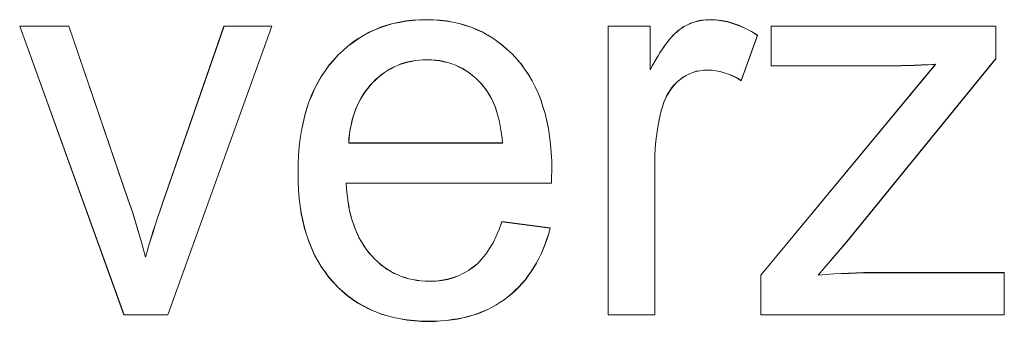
# Model space of a CAD drawing. Extents: x 229 to 926, y 37 to 878.
# Tile 128 of 163: x 360.18 to 366.35, y 824.49 to 826.38. Entities that reach past the tile are written whole.
import ezdxf
from ezdxf.lldxf.tags import DXFTag

# ---------------------------------------------------------------- set-up
doc = ezdxf.new("R2010")
doc.units = 0
doc.layers.get('0').update_dxf_attribs({"linetype": 'fein_strichliert', "lineweight": 13})
doc.layers.add('Beschriftung', color=7, linetype='Continuous', lineweight=25)
doc.layers.add('Beschriftung-A03CPAFWA9', color=7, linetype='Continuous', lineweight=25)
tags = doc.linetypes.add('fein_strichliert', pattern=[4, 1, -2, 1]).pattern_tags.tags
tags[8:9] = [DXFTag(74, 4), DXFTag(75, 0), DXFTag(340, '0'), DXFTag(46, 0.0), DXFTag(50, 0.0), DXFTag(44, 0.0), DXFTag(45, 0.0)]
tags[6:7] = [DXFTag(74, 4), DXFTag(75, 0), DXFTag(340, '0'), DXFTag(46, 0.0), DXFTag(50, 0.0), DXFTag(44, 0.0), DXFTag(45, 0.0)]
tags[4:5] = [DXFTag(74, 4), DXFTag(75, 0), DXFTag(340, '0'), DXFTag(46, 0.0), DXFTag(50, 0.0), DXFTag(44, 0.0), DXFTag(45, 0.0)]

# ---------------------------------------------------------------- blocks, each defined once
blk = doc.blocks.new('Referenz-A03CPAFUA9', base_point=(255.7277, 66.0323))
at = {"layer": 'Beschriftung', "color": 0, "lineweight": -2}
for p, q in [((362.5199, 826.3558), (362.5603, 826.3637)), ((362.5603, 826.3637), (362.6009, 826.3715)), ((362.6009, 826.3715), (362.6435, 826.3755)), ((362.6435, 826.3755), (362.686, 826.3794)), ((362.686, 826.3794), (362.7307, 826.3794)), ((362.7307, 826.3794), (362.774, 826.3794)), ((362.774, 826.3794), (362.8152, 826.3756)), ((362.8152, 826.3756), (362.8565, 826.3717)), ((362.8565, 826.3717), (362.8957, 826.364)), ((362.8957, 826.364), (362.935, 826.3563)), ((364.3838, 826.3565), (364.4072, 826.3642)), ((364.4072, 826.3642), (364.4306, 826.3718)), ((364.4306, 826.3718), (364.4551, 826.3756)), ((364.4551, 826.3756), (364.4796, 826.3794)), ((364.4796, 826.3794), (364.5051, 826.3794)), ((364.5051, 826.3794), (364.542, 826.3794)), ((364.542, 826.3794), (364.5793, 826.3733)), ((364.5793, 826.3733), (364.6165, 826.3672)), ((364.6165, 826.3672), (364.654, 826.3549)), ((360.8348, 824.5273), (360.1812, 826.3395)), ((360.1812, 826.3395), (360.4898, 826.3395)), ((360.4898, 826.3395), (360.8595, 825.2542)), ((361.0785, 825.2337), (361.4614, 826.3395)), ((361.7619, 826.3395), (361.1094, 824.5273)), ((361.4614, 826.3395), (361.7619, 826.3395)), ((362.3361, 826.2809), (362.3703, 826.3007)), ((362.3703, 826.3007), (362.4068, 826.3164)), ((362.4068, 826.3164), (362.4431, 826.3322)), ((362.4431, 826.3322), (362.4815, 826.344)), ((362.4815, 826.344), (362.5199, 826.3558)), ((362.935, 826.3563), (362.9723, 826.3447)), ((362.9723, 826.3447), (363.0096, 826.3331)), ((363.0096, 826.3331), (363.045, 826.3176)), ((363.045, 826.3176), (363.0802, 826.3022)), ((363.0802, 826.3022), (363.1136, 826.2828)), ((363.8689, 824.5273), (363.8689, 826.3395)), ((363.8689, 826.3395), (364.132, 826.3395)), ((364.132, 826.3395), (364.132, 826.0649)), ((364.2854, 826.2911), (364.2962, 826.3008)), ((364.2962, 826.3008), (364.3071, 826.3106)), ((364.3071, 826.3106), (364.3178, 826.3182)), ((364.3178, 826.3182), (364.3391, 826.3336)), ((364.3391, 826.3336), (364.3614, 826.345)), ((364.3614, 826.345), (364.3838, 826.3565)), ((364.654, 826.3549), (364.6915, 826.3426)), ((364.6915, 826.3426), (364.7294, 826.3243)), ((364.7294, 826.3243), (364.7671, 826.306)), ((364.7671, 826.306), (364.8053, 826.2815)), ((364.8903, 826.0898), (364.8903, 826.3395)), ((364.8903, 826.3395), (366.2985, 826.3395)), ((366.2985, 826.3395), (366.2985, 826.1354)), ((362.2697, 826.2375), (362.3018, 826.2612)), ((362.3018, 826.2612), (362.3361, 826.2809)), ((363.1136, 826.2828), (363.1469, 826.2635)), ((363.1469, 826.2635), (363.1783, 826.2403)), ((363.1783, 826.2403), (363.2096, 826.2172)), ((364.2287, 826.2243), (364.2403, 826.2401)), ((364.2403, 826.2401), (364.2517, 826.2538)), ((364.2517, 826.2538), (364.263, 826.2677)), ((364.263, 826.2677), (364.2742, 826.2794)), ((364.2742, 826.2794), (364.2854, 826.2911)), ((364.8053, 826.2815), (364.7029, 825.9974)), ((362.1773, 826.1587), (362.2075, 826.1863)), ((362.2075, 826.1863), (362.2376, 826.2139)), ((362.2376, 826.2139), (362.2697, 826.2375)), ((363.2096, 826.2172), (363.239, 826.1901)), ((363.239, 826.1901), (363.2684, 826.1631)), ((364.1935, 826.1727), (364.2052, 826.1905)), ((364.2052, 826.1905), (364.2171, 826.2085)), ((364.2171, 826.2085), (364.2287, 826.2243)), ((362.1213, 826.0957), (362.1494, 826.1272)), ((362.1494, 826.1272), (362.1773, 826.1587)), ((362.6137, 826.1146), (362.5915, 826.1079)), ((362.6369, 826.119), (362.6137, 826.1146)), ((362.6601, 826.1235), (362.6369, 826.119)), ((362.6842, 826.1257), (362.6601, 826.1235)), ((362.7084, 826.1279), (362.6842, 826.1257)), ((362.7336, 826.1279), (362.7084, 826.1279)), ((362.7614, 826.1279), (362.7336, 826.1279)), ((362.788, 826.1252), (362.7614, 826.1279)), ((362.8144, 826.1224), (362.788, 826.1252)), ((362.8398, 826.1168), (362.8144, 826.1224)), ((362.865, 826.1112), (362.8398, 826.1168)), ((363.2684, 826.1631), (363.2958, 826.1322)), ((363.2958, 826.1322), (363.3232, 826.1012)), ((364.157, 826.1108), (364.1693, 826.1328)), ((364.1693, 826.1328), (364.1814, 826.1528)), ((364.1814, 826.1528), (364.1935, 826.1727)), ((366.2985, 826.1354), (365.3648, 824.987)), ((362.0723, 826.0262), (362.0968, 826.061)), ((362.0968, 826.061), (362.1213, 826.0957)), ((362.4866, 826.0613), (362.4674, 826.048)), ((362.5068, 826.0724), (362.4866, 826.0613)), ((362.5269, 826.0835), (362.5068, 826.0724)), ((362.5482, 826.0924), (362.5269, 826.0835)), ((362.5693, 826.1012), (362.5482, 826.0924)), ((362.5915, 826.1079), (362.5693, 826.1012)), ((362.8889, 826.1028), (362.865, 826.1112)), ((362.9129, 826.0945), (362.8889, 826.1028)), ((362.9355, 826.0834), (362.9129, 826.0945)), ((362.9582, 826.0723), (362.9355, 826.0834)), ((362.9795, 826.0583), (362.9582, 826.0723)), ((363.0009, 826.0445), (362.9795, 826.0583)), ((363.3232, 826.1012), (363.3472, 826.0671)), ((363.3472, 826.0671), (363.3711, 826.0331)), ((364.132, 826.0649), (364.1446, 826.0888)), ((364.1446, 826.0888), (364.157, 826.1108)), ((364.4205, 826.0556), (364.399, 826.048)), ((364.443, 826.0593), (364.4205, 826.0556)), ((364.4657, 826.0632), (364.443, 826.0593)), ((364.4896, 826.0632), (364.4657, 826.0632)), ((364.5162, 826.0632), (364.4896, 826.0632)), ((364.5428, 826.0591), (364.5162, 826.0632)), ((364.5696, 826.0549), (364.5428, 826.0591)), ((364.5962, 826.0467), (364.5696, 826.0549)), ((364.8249, 824.7768), (365.9205, 826.0993)), ((365.5917, 826.0898), (364.8903, 826.0898)), ((365.6273, 826.0898), (365.5917, 826.0898)), ((365.6657, 826.0904), (365.6273, 826.0898)), ((365.704, 826.0911), (365.6657, 826.0904)), ((365.7452, 826.0922), (365.704, 826.0911)), ((365.7863, 826.0934), (365.7452, 826.0922)), ((365.8301, 826.0952), (365.7863, 826.0934)), ((365.874, 826.097), (365.8301, 826.0952)), ((365.9205, 826.0993), (365.874, 826.097)), ((362.0513, 825.9883), (362.0723, 826.0262)), ((362.4119, 826.0037), (362.3948, 825.9859)), ((362.4301, 826.0192), (362.4119, 826.0037)), ((362.4483, 826.0347), (362.4301, 826.0192)), ((362.4674, 826.048), (362.4483, 826.0347)), ((363.021, 826.0278), (363.0009, 826.0445)), ((363.0409, 826.0111), (363.021, 826.0278)), ((363.0598, 825.9916), (363.0409, 826.0111)), ((363.0785, 825.9722), (363.0598, 825.9916)), ((363.3711, 826.0331), (363.3917, 825.9959)), ((363.3917, 825.9959), (363.4122, 825.9587)), ((364.3182, 826.0026), (364.2992, 825.9874)), ((364.3371, 826.0177), (364.3182, 826.0026)), ((364.3574, 826.029), (364.3371, 826.0177)), ((364.3776, 826.0404), (364.3574, 826.029)), ((364.399, 826.048), (364.3776, 826.0404)), ((364.6229, 826.0384), (364.5962, 826.0467)), ((364.6496, 826.0261), (364.6229, 826.0384)), ((364.6763, 826.0138), (364.6496, 826.0261)), ((364.7029, 825.9974), (364.6763, 826.0138)), ((362.0128, 825.9092), (362.0302, 825.9504)), ((362.0302, 825.9504), (362.0513, 825.9883)), ((362.3471, 825.9296), (362.3338, 825.9088)), ((362.3623, 825.9488), (362.3471, 825.9296)), ((362.3777, 825.9681), (362.3623, 825.9488)), ((362.3948, 825.9859), (362.3777, 825.9681)), ((363.096, 825.9499), (363.0785, 825.9722)), ((363.1074, 825.9356), (363.096, 825.9499)), ((363.1176, 825.9194), (363.1074, 825.9356)), ((363.4122, 825.9587), (363.4294, 825.9183)), ((364.253, 825.9303), (364.2395, 825.9092)), ((364.2666, 825.9512), (364.253, 825.9303)), ((364.2829, 825.9694), (364.2666, 825.9512)), ((364.2992, 825.9874), (364.2829, 825.9694)), ((361.9812, 825.8237), (361.9953, 825.868)), ((361.9953, 825.868), (362.0128, 825.9092)), ((362.3205, 825.8881), (362.309, 825.8658)), ((362.3338, 825.9088), (362.3205, 825.8881)), ((363.1279, 825.9033), (363.1176, 825.9194)), ((363.1371, 825.8854), (363.1279, 825.9033)), ((363.1462, 825.8675), (363.1371, 825.8854)), ((363.4294, 825.9183), (363.4465, 825.878)), ((363.4465, 825.878), (363.4602, 825.8345)), ((364.2287, 825.8854), (364.2179, 825.8614)), ((364.2395, 825.9092), (364.2287, 825.8854)), ((361.9673, 825.7794), (361.9812, 825.8237)), ((362.2881, 825.8198), (362.2786, 825.7961)), ((362.2976, 825.8436), (362.2881, 825.8198)), ((362.309, 825.8658), (362.2976, 825.8436)), ((363.1542, 825.8478), (363.1462, 825.8675)), ((363.1621, 825.8281), (363.1542, 825.8478)), ((363.1691, 825.8066), (363.1621, 825.8281)), ((363.176, 825.7851), (363.1691, 825.8066)), ((363.4602, 825.8345), (363.4739, 825.791)), ((364.2097, 825.8345), (364.1976, 825.7935)), ((364.2179, 825.8614), (364.2097, 825.8345)), ((361.9568, 825.7319), (361.9673, 825.7794)), ((362.2635, 825.7455), (362.2578, 825.7188)), ((362.271, 825.7707), (362.2635, 825.7455)), ((362.2786, 825.7961), (362.271, 825.7707)), ((363.1818, 825.7617), (363.176, 825.7851)), ((363.1876, 825.7385), (363.1818, 825.7617)), ((363.4739, 825.791), (363.4841, 825.7443)), ((363.4841, 825.7443), (363.4944, 825.6977)), ((364.1885, 825.7507), (364.1793, 825.7078)), ((364.1976, 825.7935), (364.1885, 825.7507)), ((361.9392, 825.6337), (361.9463, 825.6844)), ((361.9463, 825.6844), (361.9568, 825.7319)), ((362.2521, 825.6921), (362.2484, 825.6638)), ((362.2578, 825.7188), (362.2521, 825.6921)), ((363.1923, 825.7133), (363.1876, 825.7385)), ((363.1969, 825.6883), (363.1923, 825.7133)), ((363.2005, 825.6614), (363.1969, 825.6883)), ((363.4944, 825.6977), (363.5013, 825.6479)), ((364.1793, 825.7078), (364.1732, 825.663)), ((361.9323, 825.583), (361.9392, 825.6337)), ((362.2447, 825.6356), (362.2428, 825.6058)), ((362.2484, 825.6638), (362.2447, 825.6356)), ((363.204, 825.6345), (363.2005, 825.6614)), ((363.2065, 825.6058), (363.204, 825.6345)), ((363.5013, 825.6479), (363.5081, 825.5981)), ((364.1732, 825.663), (364.1672, 825.6182)), ((361.9287, 825.5291), (361.9323, 825.583)), ((362.2428, 825.6058), (363.2065, 825.6058)), ((363.5081, 825.5981), (363.5116, 825.5452)), ((364.1641, 825.5715), (364.161, 825.5248)), ((364.1672, 825.6182), (364.1641, 825.5715)), ((361.9253, 825.4752), (361.9287, 825.5291)), ((363.5116, 825.5452), (363.5149, 825.4922)), ((364.161, 825.5248), (364.161, 825.4762)), ((361.9253, 825.4181), (361.9253, 825.4752)), ((363.5149, 825.4922), (363.5149, 825.4362)), ((363.5149, 825.4362), (363.5149, 825.4225)), ((364.161, 825.4762), (364.161, 824.5273)), ((361.9253, 825.3628), (361.9253, 825.4181)), ((363.5141, 825.3816), (363.5133, 825.3543)), ((363.5146, 825.4021), (363.5141, 825.3816)), ((363.5149, 825.4225), (363.5146, 825.4021)), ((361.9287, 825.3108), (361.9253, 825.3628)), ((363.5133, 825.3543), (362.2265, 825.3543)), ((362.2265, 825.3543), (362.2285, 825.317)), ((362.2285, 825.317), (362.2326, 825.2819)), ((360.8595, 825.2542), (360.8895, 825.1664)), ((361.9322, 825.2587), (361.9287, 825.3108)), ((361.9391, 825.2096), (361.9322, 825.2587)), ((362.2326, 825.2819), (362.2366, 825.2467)), ((361.0611, 825.1834), (361.0785, 825.2337)), ((361.9461, 825.1606), (361.9391, 825.2096)), ((362.2366, 825.2467), (362.2426, 825.2138)), ((362.2426, 825.2138), (362.2487, 825.1809)), ((360.8895, 825.1664), (360.917, 825.0751)), ((361.03, 825.0899), (361.0455, 825.1367)), ((361.0455, 825.1367), (361.0611, 825.1834)), ((361.9564, 825.1145), (361.9461, 825.1606)), ((362.2487, 825.1809), (362.2567, 825.1502)), ((362.2567, 825.1502), (362.2649, 825.1195)), ((360.917, 825.0751), (360.9447, 824.9837)), ((361.0165, 825.0469), (361.03, 825.0899)), ((361.9668, 825.0686), (361.9564, 825.1145)), ((361.9807, 825.0257), (361.9668, 825.0686)), ((362.2649, 825.1195), (362.2749, 825.0909)), ((362.2749, 825.0909), (362.2849, 825.0624)), ((363.1866, 825.0635), (363.2032, 825.1123)), ((363.2032, 825.1123), (363.5053, 825.0723)), ((363.5053, 825.0723), (363.4963, 825.0376)), ((360.9912, 824.9644), (361.0028, 825.0038)), ((361.0028, 825.0038), (361.0165, 825.0469)), ((361.9945, 824.9828), (361.9807, 825.0257)), ((362.2849, 825.0624), (362.297, 825.036)), ((362.297, 825.036), (362.309, 825.0096)), ((362.309, 825.0096), (362.3231, 824.9855)), ((363.1473, 824.9791), (363.167, 825.0213)), ((363.167, 825.0213), (363.1866, 825.0635)), ((363.4855, 825.0047), (363.4746, 824.9719)), ((363.4963, 825.0376), (363.4855, 825.0047)), ((360.9447, 824.9837), (360.9697, 824.8891)), ((360.9795, 824.9248), (360.9912, 824.9644)), ((362.0119, 824.943), (361.9945, 824.9828)), ((362.0292, 824.9033), (362.0119, 824.943)), ((362.3231, 824.9855), (362.3371, 824.9612)), ((362.3371, 824.9612), (362.3532, 824.9391)), ((363.1022, 824.908), (363.1248, 824.9435)), ((363.1248, 824.9435), (363.1473, 824.9791)), ((363.4746, 824.9719), (363.462, 824.941)), ((365.3648, 824.987), (365.1855, 824.7769)), ((360.9697, 824.8891), (360.9795, 824.9248)), ((362.0499, 824.8665), (362.0292, 824.9033)), ((362.3532, 824.9391), (362.3693, 824.9172)), ((362.3693, 824.9172), (362.3874, 824.8974)), ((362.3874, 824.8974), (362.4054, 824.8775)), ((363.0767, 824.8791), (363.1022, 824.908)), ((363.4345, 824.8813), (363.4199, 824.8524)), ((363.4491, 824.9102), (363.4345, 824.8813)), ((363.462, 824.941), (363.4491, 824.9102)), ((362.0707, 824.8298), (362.0499, 824.8665)), ((362.0949, 824.7962), (362.0707, 824.8298)), ((362.4054, 824.8775), (362.4247, 824.8602)), ((362.4247, 824.8602), (362.4439, 824.8429)), ((362.4439, 824.8429), (362.4641, 824.828)), ((362.4641, 824.828), (362.4845, 824.8132)), ((362.9944, 824.8056), (363.0228, 824.8279)), ((363.0228, 824.8279), (363.0512, 824.8501)), ((363.0512, 824.8501), (363.0767, 824.8791)), ((363.4033, 824.8254), (363.3868, 824.7984)), ((363.4199, 824.8524), (363.4033, 824.8254)), ((362.1192, 824.7625), (362.0949, 824.7962)), ((362.1469, 824.732), (362.1192, 824.7625)), ((362.4845, 824.8132), (362.5059, 824.8008)), ((362.5059, 824.8008), (362.5274, 824.7884)), ((362.5274, 824.7884), (362.55, 824.7785)), ((362.55, 824.7785), (362.5724, 824.7685)), ((362.5724, 824.7685), (362.5961, 824.7611)), ((362.5961, 824.7611), (362.6198, 824.7537)), ((362.8629, 824.75), (362.8973, 824.7611)), ((362.8973, 824.7611), (362.9316, 824.7722)), ((362.9316, 824.7722), (362.9629, 824.789)), ((362.9629, 824.789), (362.9944, 824.8056)), ((363.3683, 824.7734), (363.35, 824.7484)), ((363.3868, 824.7984), (363.3683, 824.7734)), ((364.8249, 824.5273), (364.8249, 824.7768)), ((365.1855, 824.7769), (365.2837, 824.7845)), ((365.2837, 824.7845), (365.3758, 824.7884)), ((365.3758, 824.7884), (365.468, 824.7922)), ((365.468, 824.7922), (365.554, 824.7922)), ((365.554, 824.7922), (366.3511, 824.7922)), ((366.3511, 824.7922), (366.3511, 824.5273)), ((362.1746, 824.7013), (362.1469, 824.732)), ((362.2048, 824.6745), (362.1746, 824.7013)), ((362.6198, 824.7537), (362.6446, 824.7488)), ((362.6446, 824.7488), (362.6693, 824.7438)), ((362.6693, 824.7438), (362.6952, 824.7413)), ((362.6952, 824.7413), (362.7212, 824.7388)), ((362.7212, 824.7388), (362.7482, 824.7388)), ((362.7482, 824.7388), (362.7884, 824.7388)), ((362.7884, 824.7388), (362.8257, 824.7444)), ((362.8257, 824.7444), (362.8629, 824.75)), ((363.3092, 824.7022), (363.287, 824.6811)), ((363.3296, 824.7253), (363.3092, 824.7022)), ((363.35, 824.7484), (363.3296, 824.7253)), ((362.2349, 824.6478), (362.2048, 824.6745)), ((362.2675, 824.6249), (362.2349, 824.6478)), ((363.2405, 824.6408), (363.2164, 824.6216)), ((363.2647, 824.66), (363.2405, 824.6408)), ((363.287, 824.6811), (363.2647, 824.66)), ((362.3001, 824.6019), (362.2675, 824.6249)), ((362.3352, 824.5828), (362.3001, 824.6019)), ((362.3703, 824.5637), (362.3352, 824.5828)), ((363.1372, 824.5736), (363.1098, 824.5593)), ((363.1648, 824.5881), (363.1372, 824.5736)), ((363.1906, 824.6048), (363.1648, 824.5881)), ((363.2164, 824.6216), (363.1906, 824.6048)), ((361.1094, 824.5273), (360.8348, 824.5273)), ((362.4077, 824.5484), (362.3703, 824.5637)), ((362.4452, 824.5332), (362.4077, 824.5484)), ((362.4852, 824.5217), (362.4452, 824.5332)), ((362.5252, 824.5102), (362.4852, 824.5217)), ((362.5675, 824.5026), (362.5252, 824.5102)), ((362.9897, 824.5161), (362.9572, 824.5088)), ((363.0205, 824.5257), (362.9897, 824.5161)), ((363.0514, 824.5353), (363.0205, 824.5257)), ((363.0805, 824.5473), (363.0514, 824.5353)), ((363.1098, 824.5593), (363.0805, 824.5473)), ((364.161, 824.5273), (363.8689, 824.5273)), ((366.3511, 824.5273), (364.8249, 824.5273)), ((362.6099, 824.495), (362.5675, 824.5026)), ((362.6548, 824.4911), (362.6099, 824.495)), ((362.6996, 824.4872), (362.6548, 824.4911)), ((362.7469, 824.4872), (362.6996, 824.4872)), ((362.7844, 824.4872), (362.7469, 824.4872)), ((362.8203, 824.4897), (362.7844, 824.4872)), ((362.8562, 824.492), (362.8203, 824.4897)), ((362.8904, 824.4969), (362.8562, 824.492)), ((362.9246, 824.5016), (362.8904, 824.4969)), ((362.9572, 824.5088), (362.9246, 824.5016))]:
    blk.add_line(p, q, dxfattribs=at)
blk = doc.blocks.new('Referenz-A03CPAG8A9', base_point=(281.5986, 66.0323))
at = {"layer": 'Beschriftung-A03CPAFWA9', "color": 0, "lineweight": -2}
for p, q in [((362.5202, 826.3547), (362.5606, 826.3626)), ((362.5606, 826.3626), (362.6011, 826.3704)), ((362.6011, 826.3704), (362.6437, 826.3745)), ((362.6437, 826.3745), (362.6862, 826.3784)), ((362.6862, 826.3784), (362.7309, 826.3784)), ((362.7309, 826.3784), (362.7742, 826.3784)), ((362.7742, 826.3784), (362.8154, 826.3745)), ((362.8154, 826.3745), (362.8567, 826.3706)), ((362.8567, 826.3706), (362.8959, 826.3629)), ((362.8959, 826.3629), (362.9352, 826.3552)), ((364.384, 826.3554), (364.4074, 826.3631)), ((364.4074, 826.3631), (364.4308, 826.3707)), ((364.4308, 826.3707), (364.4553, 826.3745)), ((364.4553, 826.3745), (364.4798, 826.3784)), ((364.4798, 826.3784), (364.5053, 826.3784)), ((364.5053, 826.3784), (364.5422, 826.3784)), ((364.5422, 826.3784), (364.5795, 826.3722)), ((364.5795, 826.3722), (364.6167, 826.3661)), ((364.6167, 826.3661), (364.6542, 826.3538)), ((360.835, 824.5262), (360.1815, 826.3384)), ((360.1815, 826.3384), (360.4901, 826.3384)), ((360.4901, 826.3384), (360.8597, 825.2531)), ((361.0787, 825.2327), (361.4617, 826.3384)), ((361.7622, 826.3384), (361.1096, 824.5262)), ((361.4617, 826.3384), (361.7622, 826.3384)), ((362.3364, 826.2798), (362.3706, 826.2996)), ((362.3706, 826.2996), (362.407, 826.3153)), ((362.407, 826.3153), (362.4433, 826.3311)), ((362.4433, 826.3311), (362.4817, 826.3429)), ((362.4817, 826.3429), (362.5202, 826.3547)), ((362.9352, 826.3552), (362.9725, 826.3436)), ((362.9725, 826.3436), (363.0098, 826.332)), ((363.0098, 826.332), (363.0452, 826.3165)), ((363.0452, 826.3165), (363.0804, 826.3011)), ((363.0804, 826.3011), (363.1138, 826.2817)), ((363.8691, 824.5262), (363.8691, 826.3384)), ((363.8691, 826.3384), (364.1322, 826.3384)), ((364.1322, 826.3384), (364.1322, 826.0638)), ((364.2856, 826.29), (364.2964, 826.2997)), ((364.2964, 826.2997), (364.3073, 826.3095)), ((364.3073, 826.3095), (364.318, 826.3171)), ((364.318, 826.3171), (364.3393, 826.3325)), ((364.3393, 826.3325), (364.3616, 826.3439)), ((364.3616, 826.3439), (364.384, 826.3554)), ((364.6542, 826.3538), (364.6917, 826.3416)), ((364.6917, 826.3416), (364.7296, 826.3232)), ((364.7296, 826.3232), (364.7673, 826.3049)), ((364.7673, 826.3049), (364.8055, 826.2804)), ((364.8904, 826.0887), (364.8904, 826.3384)), ((364.8904, 826.3384), (366.2986, 826.3384)), ((366.2986, 826.3384), (366.2986, 826.1343)), ((362.27, 826.2364), (362.3021, 826.2601)), ((362.3021, 826.2601), (362.3364, 826.2798)), ((363.1138, 826.2817), (363.1471, 826.2625)), ((363.1471, 826.2625), (363.1785, 826.2393)), ((363.1785, 826.2393), (363.2098, 826.2161)), ((364.2289, 826.2232), (364.2405, 826.239)), ((364.2405, 826.239), (364.2519, 826.2527)), ((364.2519, 826.2527), (364.2633, 826.2666)), ((364.2633, 826.2666), (364.2744, 826.2783)), ((364.2744, 826.2783), (364.2856, 826.29)), ((364.8055, 826.2804), (364.7031, 825.9963)), ((362.1776, 826.1577), (362.2077, 826.1852)), ((362.2077, 826.1852), (362.2378, 826.2128)), ((362.2378, 826.2128), (362.27, 826.2364)), ((363.2098, 826.2161), (363.2392, 826.189)), ((363.2392, 826.189), (363.2686, 826.162)), ((364.1937, 826.1716), (364.2055, 826.1895)), ((364.2055, 826.1895), (364.2174, 826.2074)), ((364.2174, 826.2074), (364.2289, 826.2232)), ((362.1215, 826.0946), (362.1496, 826.1261)), ((362.1496, 826.1261), (362.1776, 826.1577)), ((362.6371, 826.1179), (362.614, 826.1135)), ((362.6603, 826.1224), (362.6371, 826.1179)), ((362.6845, 826.1246), (362.6603, 826.1224)), ((362.7086, 826.1268), (362.6845, 826.1246)), ((362.7338, 826.1268), (362.7086, 826.1268)), ((362.7617, 826.1268), (362.7338, 826.1268)), ((362.7882, 826.1241), (362.7617, 826.1268)), ((362.8146, 826.1213), (362.7882, 826.1241)), ((362.84, 826.1157), (362.8146, 826.1213)), ((362.8652, 826.1101), (362.84, 826.1157)), ((363.2686, 826.162), (363.296, 826.1311)), ((363.296, 826.1311), (363.3234, 826.1001)), ((364.1572, 826.1097), (364.1695, 826.1317)), ((364.1695, 826.1317), (364.1816, 826.1517)), ((364.1816, 826.1517), (364.1937, 826.1716)), ((366.2986, 826.1343), (365.365, 824.986)), ((362.0725, 826.0251), (362.097, 826.0599)), ((362.097, 826.0599), (362.1215, 826.0946)), ((362.4868, 826.0602), (362.4677, 826.0469)), ((362.507, 826.0713), (362.4868, 826.0602)), ((362.5272, 826.0824), (362.507, 826.0713)), ((362.5484, 826.0913), (362.5272, 826.0824)), ((362.5695, 826.1002), (362.5484, 826.0913)), ((362.5917, 826.1068), (362.5695, 826.1002)), ((362.614, 826.1135), (362.5917, 826.1068)), ((362.8891, 826.1017), (362.8652, 826.1101)), ((362.9131, 826.0934), (362.8891, 826.1017)), ((362.9357, 826.0823), (362.9131, 826.0934)), ((362.9584, 826.0712), (362.9357, 826.0823)), ((362.9797, 826.0573), (362.9584, 826.0712)), ((363.0011, 826.0434), (362.9797, 826.0573)), ((363.3234, 826.1001), (363.3474, 826.066)), ((363.3474, 826.066), (363.3713, 826.032)), ((364.1322, 826.0638), (364.1448, 826.0877)), ((364.1448, 826.0877), (364.1572, 826.1097)), ((364.4207, 826.0545), (364.3992, 826.0469)), ((364.4432, 826.0582), (364.4207, 826.0545)), ((364.4659, 826.0621), (364.4432, 826.0582)), ((364.4898, 826.0621), (364.4659, 826.0621)), ((364.5164, 826.0621), (364.4898, 826.0621)), ((364.543, 826.058), (364.5164, 826.0621)), ((364.5698, 826.0538), (364.543, 826.058)), ((364.5964, 826.0457), (364.5698, 826.0538)), ((364.8251, 824.7757), (365.9207, 826.0982)), ((365.5919, 826.0887), (364.8904, 826.0887)), ((365.6275, 826.0887), (365.5919, 826.0887)), ((365.6659, 826.0894), (365.6275, 826.0887)), ((365.7042, 826.09), (365.6659, 826.0894)), ((365.7454, 826.0911), (365.7042, 826.09)), ((365.7864, 826.0923), (365.7454, 826.0911)), ((365.8303, 826.0941), (365.7864, 826.0923)), ((365.8741, 826.0959), (365.8303, 826.0941)), ((365.9207, 826.0982), (365.8741, 826.0959)), ((362.0515, 825.9872), (362.0725, 826.0251)), ((362.4121, 826.0026), (362.395, 825.9848)), ((362.4304, 826.0181), (362.4121, 826.0026)), ((362.4485, 826.0336), (362.4304, 826.0181)), ((362.4677, 826.0469), (362.4485, 826.0336)), ((363.0212, 826.0267), (363.0011, 826.0434)), ((363.0411, 826.01), (363.0212, 826.0267)), ((363.06, 825.9905), (363.0411, 826.01)), ((363.3713, 826.032), (363.3919, 825.9948)), ((363.3919, 825.9948), (363.4124, 825.9576)), ((364.3184, 826.0015), (364.2994, 825.9863)), ((364.3373, 826.0166), (364.3184, 826.0015)), ((364.3576, 826.028), (364.3373, 826.0166)), ((364.3778, 826.0393), (364.3576, 826.028)), ((364.3992, 826.0469), (364.3778, 826.0393)), ((364.6231, 826.0374), (364.5964, 826.0457)), ((364.6498, 826.025), (364.6231, 826.0374)), ((364.6765, 826.0127), (364.6498, 826.025)), ((364.7031, 825.9963), (364.6765, 826.0127)), ((362.013, 825.9081), (362.0305, 825.9493)), ((362.0305, 825.9493), (362.0515, 825.9872)), ((362.3626, 825.9478), (362.3473, 825.9285)), ((362.3779, 825.967), (362.3626, 825.9478)), ((362.395, 825.9848), (362.3779, 825.967)), ((363.0787, 825.9711), (363.06, 825.9905)), ((363.0962, 825.9489), (363.0787, 825.9711)), ((363.1076, 825.9345), (363.0962, 825.9489)), ((363.1178, 825.9183), (363.1076, 825.9345)), ((363.4124, 825.9576), (363.4296, 825.9172)), ((364.2669, 825.9501), (364.2532, 825.9292)), ((364.2831, 825.9683), (364.2669, 825.9501)), ((364.2994, 825.9863), (364.2831, 825.9683)), ((361.9955, 825.8669), (362.013, 825.9081)), ((362.3207, 825.887), (362.3093, 825.8647)), ((362.334, 825.9077), (362.3207, 825.887)), ((362.3473, 825.9285), (362.334, 825.9077)), ((363.1281, 825.9022), (363.1178, 825.9183)), ((363.1373, 825.8843), (363.1281, 825.9022)), ((363.1464, 825.8664), (363.1373, 825.8843)), ((363.4296, 825.9172), (363.4467, 825.8769)), ((363.4467, 825.8769), (363.4604, 825.8334)), ((364.2289, 825.8843), (364.2181, 825.8603)), ((364.2398, 825.9081), (364.2289, 825.8843)), ((364.2532, 825.9292), (364.2398, 825.9081)), ((361.9675, 825.7783), (361.9815, 825.8226)), ((361.9815, 825.8226), (361.9955, 825.8669)), ((362.2883, 825.8187), (362.2788, 825.795)), ((362.2979, 825.8425), (362.2883, 825.8187)), ((362.3093, 825.8647), (362.2979, 825.8425)), ((363.1544, 825.8467), (363.1464, 825.8664)), ((363.1624, 825.827), (363.1544, 825.8467)), ((363.1693, 825.8055), (363.1624, 825.827)), ((363.4604, 825.8334), (363.4741, 825.7899)), ((364.2099, 825.8334), (364.1978, 825.7924)), ((364.2181, 825.8603), (364.2099, 825.8334)), ((361.957, 825.7308), (361.9675, 825.7783)), ((362.2637, 825.7444), (362.2581, 825.7177)), ((362.2713, 825.7697), (362.2637, 825.7444)), ((362.2788, 825.795), (362.2713, 825.7697)), ((363.1762, 825.784), (363.1693, 825.8055)), ((363.182, 825.7606), (363.1762, 825.784)), ((363.1878, 825.7374), (363.182, 825.7606)), ((363.4741, 825.7899), (363.4843, 825.7432)), ((364.1887, 825.7496), (364.1795, 825.7067)), ((364.1978, 825.7924), (364.1887, 825.7496)), ((361.9395, 825.6326), (361.9465, 825.6833)), ((361.9465, 825.6833), (361.957, 825.7308)), ((362.2523, 825.691), (362.2486, 825.6627)), ((362.2581, 825.7177), (362.2523, 825.691)), ((363.1925, 825.7122), (363.1878, 825.7374)), ((363.1971, 825.6872), (363.1925, 825.7122)), ((363.2007, 825.6603), (363.1971, 825.6872)), ((363.4843, 825.7432), (363.4946, 825.6966)), ((363.4946, 825.6966), (363.5015, 825.6469)), ((364.1795, 825.7067), (364.1734, 825.6619)), ((361.9325, 825.5819), (361.9395, 825.6326)), ((362.2449, 825.6345), (362.2431, 825.6047)), ((362.2486, 825.6627), (362.2449, 825.6345)), ((363.2042, 825.6334), (363.2007, 825.6603)), ((363.2067, 825.6047), (363.2042, 825.6334)), ((363.5015, 825.6469), (363.5083, 825.597)), ((364.1734, 825.6619), (364.1674, 825.6171)), ((361.929, 825.528), (361.9325, 825.5819)), ((362.2431, 825.6047), (363.2067, 825.6047)), ((363.5083, 825.597), (363.5118, 825.5441)), ((364.1643, 825.5704), (364.1612, 825.5237)), ((364.1674, 825.6171), (364.1643, 825.5704)), ((361.9255, 825.4741), (361.929, 825.528)), ((363.5118, 825.5441), (363.5151, 825.4912)), ((364.1612, 825.5237), (364.1612, 825.4751)), ((361.9255, 825.417), (361.9255, 825.4741)), ((363.5151, 825.4912), (363.5151, 825.4351)), ((364.1612, 825.4751), (364.1612, 824.5262)), ((361.9255, 825.3618), (361.9255, 825.417)), ((363.5144, 825.3805), (363.5136, 825.3532)), ((363.5148, 825.401), (363.5144, 825.3805)), ((363.5151, 825.4215), (363.5148, 825.401)), ((363.5151, 825.4351), (363.5151, 825.4215)), ((361.929, 825.3097), (361.9255, 825.3618)), ((363.5136, 825.3532), (362.2267, 825.3532)), ((362.2267, 825.3532), (362.2287, 825.3159)), ((362.2287, 825.3159), (362.2328, 825.2808)), ((360.8597, 825.2531), (360.8897, 825.1653)), ((361.9324, 825.2576), (361.929, 825.3097)), ((361.9393, 825.2086), (361.9324, 825.2576)), ((362.2328, 825.2808), (362.2368, 825.2457)), ((361.0613, 825.1823), (361.0787, 825.2327)), ((361.9463, 825.1595), (361.9393, 825.2086)), ((362.2368, 825.2457), (362.2429, 825.2128)), ((362.2429, 825.2128), (362.2489, 825.1798)), ((360.8897, 825.1653), (360.9173, 825.074)), ((361.0303, 825.0889), (361.0458, 825.1356)), ((361.0458, 825.1356), (361.0613, 825.1823)), ((361.9567, 825.1135), (361.9463, 825.1595)), ((362.2489, 825.1798), (362.257, 825.1491)), ((362.257, 825.1491), (362.2651, 825.1184)), ((360.9173, 825.074), (360.9449, 824.9827)), ((361.0167, 825.0458), (361.0303, 825.0889)), ((361.9671, 825.0676), (361.9567, 825.1135)), ((361.9809, 825.0247), (361.9671, 825.0676)), ((362.2651, 825.1184), (362.2751, 825.0898)), ((362.2751, 825.0898), (362.2851, 825.0613)), ((363.1868, 825.0624), (363.2034, 825.1112)), ((363.2034, 825.1112), (363.5055, 825.0712)), ((363.5055, 825.0712), (363.4965, 825.0365)), ((361.0031, 825.0028), (361.0167, 825.0458)), ((361.9948, 824.9818), (361.9809, 825.0247)), ((362.2851, 825.0613), (362.2972, 825.0349)), ((362.2972, 825.0349), (362.3093, 825.0085)), ((362.3093, 825.0085), (362.3233, 824.9844)), ((363.1475, 824.978), (363.1672, 825.0203)), ((363.1672, 825.0203), (363.1868, 825.0624)), ((363.4965, 825.0365), (363.4857, 825.0036)), ((360.9449, 824.9827), (360.97, 824.888)), ((360.9798, 824.9238), (360.9914, 824.9633)), ((360.9914, 824.9633), (361.0031, 825.0028)), ((362.0121, 824.942), (361.9948, 824.9818)), ((362.3233, 824.9844), (362.3374, 824.9601)), ((362.3374, 824.9601), (362.3534, 824.9381)), ((363.1024, 824.9069), (363.125, 824.9424)), ((363.125, 824.9424), (363.1475, 824.978)), ((363.4749, 824.9708), (363.4622, 824.9399)), ((363.4857, 825.0036), (363.4749, 824.9708)), ((365.365, 824.986), (365.1857, 824.7758)), ((360.97, 824.888), (360.9798, 824.9238)), ((362.0294, 824.9022), (362.0121, 824.942)), ((362.0501, 824.8654), (362.0294, 824.9022)), ((362.3534, 824.9381), (362.3695, 824.9161)), ((362.3695, 824.9161), (362.3876, 824.8964)), ((362.3876, 824.8964), (362.4057, 824.8765)), ((363.0769, 824.8781), (363.1024, 824.9069)), ((363.4493, 824.9091), (363.4347, 824.8802)), ((363.4622, 824.9399), (363.4493, 824.9091)), ((362.0709, 824.8287), (362.0501, 824.8654)), ((362.0952, 824.7951), (362.0709, 824.8287)), ((362.4057, 824.8765), (362.4249, 824.8591)), ((362.4249, 824.8591), (362.4441, 824.8418)), ((362.4441, 824.8418), (362.4644, 824.827)), ((362.4644, 824.827), (362.4847, 824.8121)), ((362.9946, 824.8046), (363.023, 824.8268)), ((363.023, 824.8268), (363.0515, 824.8491)), ((363.0515, 824.8491), (363.0769, 824.8781)), ((363.4035, 824.8243), (363.387, 824.7974)), ((363.4201, 824.8513), (363.4035, 824.8243)), ((363.4347, 824.8802), (363.4201, 824.8513)), ((362.1194, 824.7614), (362.0952, 824.7951)), ((362.1471, 824.7309), (362.1194, 824.7614)), ((362.4847, 824.8121), (362.5061, 824.7997)), ((362.5061, 824.7997), (362.5276, 824.7873)), ((362.5276, 824.7873), (362.5502, 824.7774)), ((362.5502, 824.7774), (362.5726, 824.7675)), ((362.5726, 824.7675), (362.5963, 824.76)), ((362.5963, 824.76), (362.62, 824.7526)), ((362.8632, 824.7489), (362.8975, 824.76)), ((362.8975, 824.76), (362.9318, 824.7711)), ((362.9318, 824.7711), (362.9631, 824.7879)), ((362.9631, 824.7879), (362.9946, 824.8046)), ((363.3685, 824.7723), (363.3502, 824.7473)), ((363.387, 824.7974), (363.3685, 824.7723)), ((364.8251, 824.5262), (364.8251, 824.7757)), ((365.1857, 824.7758), (365.2839, 824.7835)), ((365.2839, 824.7835), (365.376, 824.7873)), ((365.376, 824.7873), (365.4682, 824.7911)), ((365.4682, 824.7911), (365.5541, 824.7911)), ((365.5541, 824.7911), (366.3513, 824.7911)), ((366.3513, 824.7911), (366.3513, 824.5262)), ((362.1748, 824.7002), (362.1471, 824.7309)), ((362.205, 824.6735), (362.1748, 824.7002)), ((362.62, 824.7526), (362.6448, 824.7477)), ((362.6448, 824.7477), (362.6696, 824.7427)), ((362.6696, 824.7427), (362.6954, 824.7402)), ((362.6954, 824.7402), (362.7214, 824.7377)), ((362.7214, 824.7377), (362.7484, 824.7377)), ((362.7484, 824.7377), (362.7886, 824.7377)), ((362.7886, 824.7377), (362.8259, 824.7433)), ((362.8259, 824.7433), (362.8632, 824.7489)), ((363.3094, 824.7012), (363.2872, 824.6801)), ((363.3298, 824.7242), (363.3094, 824.7012)), ((363.3502, 824.7473), (363.3298, 824.7242)), ((362.2351, 824.6467), (362.205, 824.6735)), ((362.2677, 824.6238), (362.2351, 824.6467)), ((363.2407, 824.6397), (363.2166, 824.6205)), ((363.2649, 824.6589), (363.2407, 824.6397)), ((363.2872, 824.6801), (363.2649, 824.6589)), ((362.3003, 824.6008), (362.2677, 824.6238)), ((362.3354, 824.5817), (362.3003, 824.6008)), ((362.3705, 824.5626), (362.3354, 824.5817)), ((363.1374, 824.5726), (363.11, 824.5582)), ((363.165, 824.587), (363.1374, 824.5726)), ((363.1908, 824.6038), (363.165, 824.587)), ((363.2166, 824.6205), (363.1908, 824.6038)), ((361.1096, 824.5262), (360.835, 824.5262)), ((362.408, 824.5474), (362.3705, 824.5626)), ((362.4454, 824.5321), (362.408, 824.5474)), ((362.4854, 824.5206), (362.4454, 824.5321)), ((362.5254, 824.5092), (362.4854, 824.5206)), ((362.9899, 824.515), (362.9574, 824.5078)), ((363.0207, 824.5247), (362.9899, 824.515)), ((363.0516, 824.5342), (363.0207, 824.5247)), ((363.0808, 824.5462), (363.0516, 824.5342)), ((363.11, 824.5582), (363.0808, 824.5462)), ((364.1612, 824.5262), (363.8691, 824.5262)), ((366.3513, 824.5262), (364.8251, 824.5262)), ((362.5678, 824.5015), (362.5254, 824.5092)), ((362.6101, 824.4939), (362.5678, 824.5015)), ((362.655, 824.49), (362.6101, 824.4939)), ((362.6998, 824.4861), (362.655, 824.49)), ((362.7471, 824.4861), (362.6998, 824.4861)), ((362.7846, 824.4861), (362.7471, 824.4861)), ((362.8205, 824.4886), (362.7846, 824.4861)), ((362.8564, 824.491), (362.8205, 824.4886)), ((362.8906, 824.4958), (362.8564, 824.491)), ((362.9248, 824.5006), (362.8906, 824.4958)), ((362.9574, 824.5078), (362.9248, 824.5006))]:
    blk.add_line(p, q, dxfattribs=at)

msp = doc.modelspace()

# ---------------------------------------------------------------- block references
at = {"color": 251, "lineweight": 13, "ltscale": 0.13, "true_color": 0x606060}
for name, p in [('Referenz-A03CPAFUA9', (255.7277, 66.0323)), ('Referenz-A03CPAG8A9', (281.5986, 66.0323))]:
    msp.add_blockref(name, p, dxfattribs=at)

doc.saveas('drawing.dxf')
